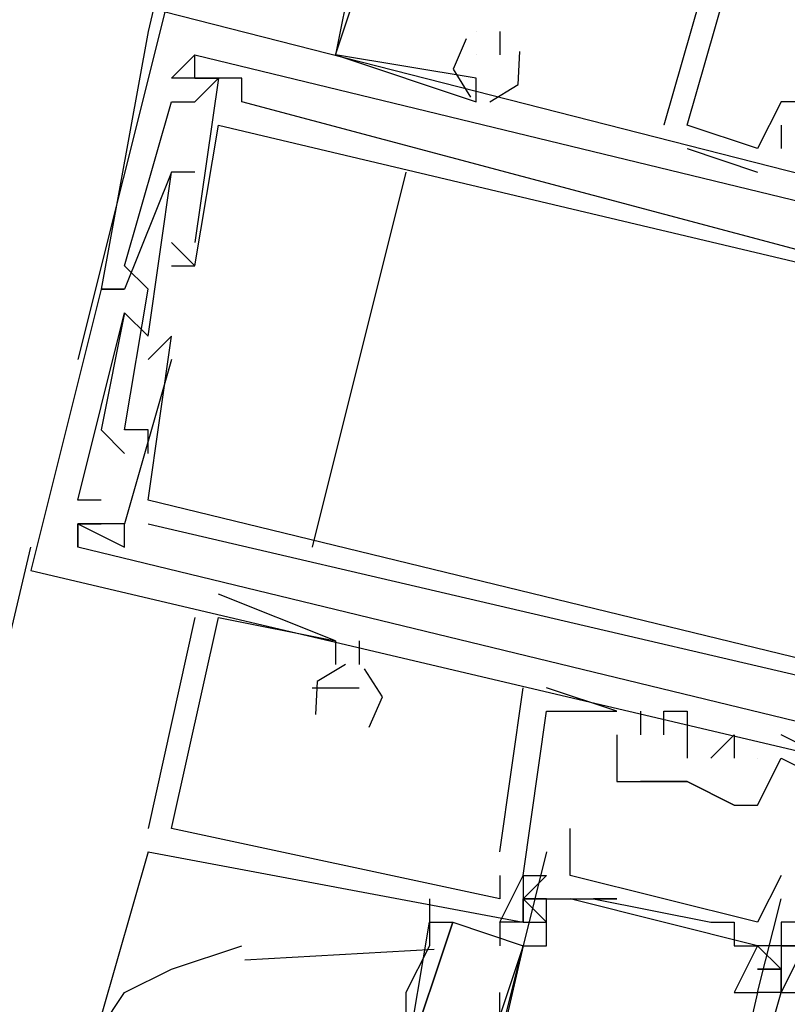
# Model space of a CAD drawing. Header units: feet. Extents: x -79 to 198, y -22 to 181.
# Tile 170 of 256: x 119.194 to 119.63, y 83.318 to 83.878. Entities that reach past the tile are written whole.
import ezdxf

# ---------------------------------------------------------------- set-up
doc = ezdxf.new("R2010")
doc.units = ezdxf.units.FT
doc.layers.add('A-LINEA', color=7, linetype='CONTINUOUS')

msp = doc.modelspace()

# ---------------------------------------------------------------- linework, layer by layer
at = {"layer": 'A-LINEA'}
for p, q in [((120.92, 90.8044), (119.2667, 83.8711)), ((119.3467, 84.1644), (119.2267, 83.6844)), ((119.5867, 83.9111), (119.56, 83.8178)), ((119.5867, 83.9111), (119.56, 83.8178)), ((119.5867, 83.9111), (119.56, 83.8178)), ((119.2667, 83.8711), (119.2667, 83.8711)), ((119.2667, 83.8711), (119.2667, 83.8711)), ((119.2667, 83.8711), (119.2667, 83.8711)), ((119.4533, 83.8711), (119.4533, 83.8711)), ((119.4533, 83.8711), (119.4533, 83.8711)), ((119.4533, 83.8711), (119.4533, 83.8711)), ((119.4533, 83.8711), (119.4533, 83.8711)), ((119.4533, 83.8711), (119.4533, 83.8711)), ((119.4533, 83.8711), (119.4533, 83.8711)), ((119.4667, 83.8711), (119.4667, 83.8578)), ((119.4667, 83.8711), (119.4667, 83.8711)), ((119.4667, 83.8711), (119.4667, 83.8578)), ((119.4667, 83.8711), (119.4667, 83.8711)), ((119.4667, 83.8711), (119.4667, 83.8578)), ((119.4667, 83.8711), (119.4667, 83.8711)), ((119.2933, 83.8578), (119.2933, 83.8578)), ((119.2933, 83.8578), (119.2933, 83.8578)), ((119.2933, 83.8578), (119.2933, 83.8578)), ((119.2933, 83.8578), (119.2933, 83.8578)), ((119.2933, 83.8578), (119.2933, 83.8578)), ((119.2933, 83.8578), (119.2933, 83.8578)), ((119.3733, 83.8578), (119.3733, 83.8578)), ((119.3733, 83.8578), (119.3733, 83.8578)), ((119.3733, 83.8578), (119.3733, 83.8578)), ((119.3733, 83.8578), (119.3733, 83.8578)), ((119.3733, 83.8578), (119.3733, 83.8578)), ((119.3733, 83.8578), (119.3733, 83.8578)), ((119.4533, 83.8578), (119.4533, 83.8578)), ((119.4533, 83.8578), (119.4533, 83.8578)), ((119.4533, 83.8578), (119.4533, 83.8578)), ((119.4667, 83.8578), (119.4667, 83.8578)), ((119.4667, 83.8578), (119.4667, 83.8578)), ((119.4667, 83.8578), (119.4667, 83.8578)), ((119.28, 83.8444), (119.28, 83.8444)), ((119.28, 83.8444), (119.28, 83.8444)), ((119.28, 83.8444), (119.28, 83.8444)), ((119.28, 83.8444), (119.28, 83.8444)), ((119.28, 83.8444), (119.28, 83.8444)), ((119.28, 83.8444), (119.28, 83.8444)), ((119.2933, 83.8444), (119.2933, 83.8444)), ((119.2933, 83.8444), (119.2933, 83.8444)), ((119.2933, 83.8444), (119.2933, 83.8444)), ((119.2933, 83.8444), (119.2933, 83.8444)), ((119.2933, 83.8444), (119.2933, 83.8444)), ((119.2933, 83.8444), (119.2933, 83.8444)), ((119.2933, 83.8444), (119.2933, 83.8444)), ((119.2933, 83.8444), (119.2933, 83.8444)), ((119.2933, 83.8444), (119.2933, 83.8444)), ((119.3067, 83.8444), (119.3067, 83.8444)), ((119.3067, 83.8444), (119.3067, 83.8444)), ((119.3067, 83.8444), (119.3067, 83.8444)), ((119.3067, 83.8444), (119.3067, 83.8444)), ((119.3067, 83.8444), (119.3067, 83.8444)), ((119.3067, 83.8444), (119.3067, 83.8444)), ((119.32, 83.8444), (119.32, 83.8444)), ((119.32, 83.8444), (119.32, 83.8444)), ((119.32, 83.8444), (119.32, 83.8444)), ((119.4533, 83.8444), (119.4533, 83.8444)), ((119.4533, 83.8444), (119.4533, 83.8444)), ((119.4533, 83.8444), (119.4533, 83.8444)), ((119.4533, 83.8444), (119.4533, 83.8444)), ((119.4533, 83.8444), (119.4533, 83.8444)), ((119.4533, 83.8444), (119.4533, 83.8444)), ((119.28, 83.8311), (119.28, 83.8311)), ((119.28, 83.8311), (119.28, 83.8311)), ((119.28, 83.8311), (119.28, 83.8311)), ((119.2933, 83.8311), (119.2933, 83.8311)), ((119.2933, 83.8311), (119.2933, 83.8311)), ((119.2933, 83.8311), (119.2933, 83.8311)), ((119.32, 83.8311), (119.32, 83.8311)), ((119.32, 83.8311), (119.32, 83.8311)), ((119.32, 83.8311), (119.32, 83.8311)), ((119.4533, 83.8311), (119.4533, 83.8311)), ((119.4533, 83.8311), (119.4533, 83.8311)), ((119.4533, 83.8311), (119.4533, 83.8311)), ((119.6267, 83.8311), (119.6267, 83.8311)), ((119.6267, 83.8311), (119.6267, 83.8311)), ((119.6267, 83.8311), (119.6267, 83.8311)), ((119.3067, 83.8178), (119.3067, 83.8178)), ((119.3067, 83.8178), (119.3067, 83.8178)), ((119.3067, 83.8178), (119.3067, 83.8178)), ((119.56, 83.8178), (119.56, 83.8178)), ((119.56, 83.8178), (119.56, 83.8178)), ((119.56, 83.8178), (119.56, 83.8178)), ((119.5733, 83.8178), (119.5733, 83.8178)), ((119.5733, 83.8178), (119.5733, 83.8178)), ((119.5733, 83.8178), (119.5733, 83.8178)), ((119.5733, 83.8178), (119.5733, 83.8178)), ((119.5733, 83.8178), (119.5733, 83.8178)), ((119.5733, 83.8178), (119.5733, 83.8178)), ((119.6267, 83.8178), (119.6267, 83.8178)), ((119.6267, 83.8178), (119.6267, 83.8178)), ((119.6267, 83.8178), (119.6267, 83.8178)), ((119.5733, 83.8044), (119.6133, 83.7911)), ((119.5733, 83.8044), (119.5733, 83.8044)), ((119.5733, 83.8044), (119.6133, 83.7911)), ((119.5733, 83.8044), (119.5733, 83.8044)), ((119.5733, 83.8044), (119.6133, 83.7911)), ((119.5733, 83.8044), (119.5733, 83.8044)), ((119.6133, 83.8044), (119.6133, 83.8044)), ((119.6133, 83.8044), (119.6133, 83.8044)), ((119.6133, 83.8044), (119.6133, 83.8044)), ((119.6133, 83.8044), (119.6133, 83.8044)), ((119.6133, 83.8044), (119.6133, 83.8044)), ((119.6133, 83.8044), (119.6133, 83.8044)), ((119.6267, 83.8044), (119.6267, 83.8044)), ((119.6267, 83.8044), (119.6267, 83.8044)), ((119.6267, 83.8044), (119.6267, 83.8044)), ((119.28, 83.7911), (119.28, 83.7911)), ((119.28, 83.7911), (119.28, 83.7911)), ((119.28, 83.7911), (119.28, 83.7911)), ((119.28, 83.7911), (119.28, 83.7911)), ((119.28, 83.7911), (119.28, 83.7911)), ((119.28, 83.7911), (119.28, 83.7911)), ((119.2933, 83.7911), (119.2933, 83.7911)), ((119.2933, 83.7911), (119.2933, 83.7911)), ((119.2933, 83.7911), (119.2933, 83.7911)), ((119.4133, 83.7911), (119.36, 83.5778)), ((119.6133, 83.7911), (119.6133, 83.7911)), ((119.6133, 83.7911), (119.6133, 83.7911)), ((119.6133, 83.7911), (119.6133, 83.7911)), ((119.2933, 83.7378), (119.28, 83.7511)), ((119.28, 83.7511), (119.28, 83.7511)), ((119.2933, 83.7378), (119.28, 83.7511)), ((119.28, 83.7511), (119.28, 83.7511)), ((119.2933, 83.7378), (119.28, 83.7511)), ((119.28, 83.7511), (119.28, 83.7511)), ((119.2933, 83.7511), (119.2933, 83.7511)), ((119.2933, 83.7511), (119.2933, 83.7511)), ((119.2933, 83.7511), (119.2933, 83.7511)), ((119.2533, 83.7378), (119.2533, 83.7378)), ((119.2533, 83.7378), (119.2533, 83.7378)), ((119.2533, 83.7378), (119.2533, 83.7378)), ((119.28, 83.7378), (119.28, 83.7378)), ((119.28, 83.7378), (119.28, 83.7378)), ((119.28, 83.7378), (119.28, 83.7378)), ((119.2933, 83.7378), (119.2933, 83.7378)), ((119.2933, 83.7378), (119.2933, 83.7378)), ((119.2933, 83.7378), (119.2933, 83.7378)), ((119.2933, 83.7378), (119.2933, 83.7378)), ((119.2933, 83.7378), (119.2933, 83.7378)), ((119.2933, 83.7378), (119.2933, 83.7378)), ((119.24, 83.7244), (119.24, 83.7244)), ((119.24, 83.7244), (119.24, 83.7244)), ((119.24, 83.7244), (119.24, 83.7244)), ((119.24, 83.7244), (119.24, 83.7244)), ((119.24, 83.7244), (119.24, 83.7244)), ((119.24, 83.7244), (119.24, 83.7244)), ((119.2533, 83.7244), (119.2533, 83.7244)), ((119.2533, 83.7244), (119.2533, 83.7244)), ((119.2533, 83.7244), (119.2533, 83.7244)), ((119.2533, 83.7244), (119.2533, 83.7244)), ((119.2533, 83.7244), (119.2533, 83.7244)), ((119.2533, 83.7244), (119.2533, 83.7244)), ((119.2667, 83.7244), (119.2667, 83.7244)), ((119.2667, 83.7244), (119.2667, 83.7244)), ((119.2667, 83.7244), (119.2667, 83.7244)), ((119.2533, 83.7111), (119.2533, 83.7111)), ((119.2533, 83.7111), (119.2533, 83.7111)), ((119.2533, 83.7111), (119.2533, 83.7111)), ((119.2533, 83.7111), (119.2533, 83.7111)), ((119.2533, 83.7111), (119.2533, 83.7111)), ((119.2533, 83.7111), (119.2533, 83.7111)), ((119.2667, 83.6978), (119.2667, 83.6978)), ((119.2667, 83.6978), (119.2667, 83.6978)), ((119.2667, 83.6978), (119.2667, 83.6978)), ((119.28, 83.6978), (119.28, 83.6978)), ((119.28, 83.6978), (119.28, 83.6978)), ((119.28, 83.6978), (119.28, 83.6978)), ((119.28, 83.6978), (119.28, 83.6978)), ((119.28, 83.6978), (119.28, 83.6978)), ((119.28, 83.6978), (119.28, 83.6978)), ((119.2667, 83.6844), (119.2667, 83.6844)), ((119.2667, 83.6844), (119.2667, 83.6844)), ((119.2667, 83.6844), (119.2667, 83.6844)), ((119.2667, 83.6844), (119.2667, 83.6844)), ((119.2667, 83.6844), (119.2667, 83.6844)), ((119.2667, 83.6844), (119.2667, 83.6844)), ((119.28, 83.6844), (119.28, 83.6844)), ((119.28, 83.6844), (119.28, 83.6844)), ((119.28, 83.6844), (119.28, 83.6844)), ((119.28, 83.6844), (119.28, 83.6844)), ((119.28, 83.6844), (119.28, 83.6844)), ((119.28, 83.6844), (119.28, 83.6844)), ((119.24, 83.6444), (119.24, 83.6444)), ((119.24, 83.6444), (119.24, 83.6444)), ((119.24, 83.6444), (119.24, 83.6444)), ((119.2533, 83.6444), (119.2533, 83.6444)), ((119.2533, 83.6444), (119.2533, 83.6444)), ((119.2533, 83.6444), (119.2533, 83.6444)), ((119.2533, 83.6444), (119.2533, 83.6444)), ((119.2533, 83.6444), (119.2533, 83.6444)), ((119.2533, 83.6444), (119.2533, 83.6444)), ((119.2667, 83.6444), (119.2667, 83.6444)), ((119.2667, 83.6444), (119.2667, 83.6444)), ((119.2667, 83.6444), (119.2667, 83.6444)), ((119.2533, 83.6311), (119.2533, 83.6311)), ((119.2533, 83.6311), (119.2533, 83.6311)), ((119.2533, 83.6311), (119.2533, 83.6311)), ((119.2667, 83.6311), (119.2667, 83.6311)), ((119.2667, 83.6311), (119.2667, 83.6311)), ((119.2667, 83.6311), (119.2667, 83.6311)), ((119.2267, 83.6044), (119.2267, 83.6044)), ((119.2267, 83.6044), (119.2267, 83.6044)), ((119.2267, 83.6044), (119.2267, 83.6044)), ((119.24, 83.6044), (119.24, 83.6044)), ((119.24, 83.6044), (119.24, 83.6044)), ((119.24, 83.6044), (119.24, 83.6044)), ((119.2667, 83.6044), (119.2667, 83.6044)), ((119.2667, 83.6044), (119.2667, 83.6044)), ((119.2667, 83.6044), (119.2667, 83.6044)), ((119.2667, 83.6044), (119.2667, 83.6044)), ((119.2667, 83.6044), (119.2667, 83.6044)), ((119.2667, 83.6044), (119.2667, 83.6044)), ((119.2267, 83.5911), (119.2267, 83.5911)), ((119.2267, 83.5911), (119.2267, 83.5911)), ((119.2267, 83.5911), (119.2267, 83.5911)), ((119.2267, 83.5911), (119.2267, 83.5911)), ((119.2267, 83.5911), (119.2267, 83.5911)), ((119.2267, 83.5911), (119.2267, 83.5911)), ((119.2267, 83.5911), (119.2267, 83.5911)), ((119.2267, 83.5911), (119.2267, 83.5911)), ((119.2267, 83.5911), (119.2267, 83.5911)), ((119.2267, 83.5911), (119.2267, 83.5911)), ((119.2267, 83.5911), (119.2267, 83.5911)), ((119.2267, 83.5911), (119.2267, 83.5911)), ((119.2267, 83.5911), (119.2267, 83.5911)), ((119.2267, 83.5911), (119.2267, 83.5911)), ((119.2267, 83.5911), (119.2267, 83.5911)), ((119.24, 83.5911), (119.24, 83.5911)), ((119.24, 83.5911), (119.24, 83.5911)), ((119.24, 83.5911), (119.24, 83.5911)), ((119.2533, 83.5911), (119.2533, 83.5911)), ((119.2533, 83.5911), (119.2533, 83.5911)), ((119.2533, 83.5911), (119.2533, 83.5911)), ((119.2533, 83.5911), (119.2533, 83.5911)), ((119.2533, 83.5911), (119.2533, 83.5911)), ((119.2533, 83.5911), (119.2533, 83.5911)), ((119.2533, 83.5911), (119.2533, 83.5911)), ((119.2533, 83.5911), (119.2533, 83.5911)), ((119.2533, 83.5911), (119.2533, 83.5911)), ((119.2533, 83.5911), (119.2533, 83.5911)), ((119.2533, 83.5911), (119.2533, 83.5911)), ((119.2533, 83.5911), (119.2533, 83.5911)), ((119.2667, 83.5911), (119.2667, 83.5911)), ((119.2667, 83.5911), (119.2667, 83.5911)), ((119.2667, 83.5911), (119.2667, 83.5911)), ((119.2667, 83.5911), (119.2667, 83.5911)), ((119.2667, 83.5911), (119.2667, 83.5911)), ((119.2667, 83.5911), (119.2667, 83.5911)), ((117.56, 76.6311), (119.2, 83.5778)), ((119.2267, 83.5778), (119.2267, 83.5778)), ((119.2267, 83.5778), (119.2267, 83.5778)), ((119.2267, 83.5778), (119.2267, 83.5778)), ((119.2267, 83.5778), (119.2267, 83.5778)), ((119.2267, 83.5778), (119.2267, 83.5778)), ((119.2267, 83.5778), (119.2267, 83.5778)), ((119.2267, 83.5778), (119.2267, 83.5778)), ((119.2267, 83.5778), (119.2267, 83.5778)), ((119.2267, 83.5778), (119.2267, 83.5778)), ((119.2533, 83.5778), (119.2533, 83.5778)), ((119.2533, 83.5778), (119.2533, 83.5778)), ((119.2533, 83.5778), (119.2533, 83.5778)), ((119.2533, 83.5778), (119.2533, 83.5778)), ((119.2533, 83.5778), (119.2533, 83.5778)), ((119.2533, 83.5778), (119.2533, 83.5778)), ((119.2, 83.5644), (119.2, 83.5644)), ((119.2, 83.5644), (119.2, 83.5644)), ((119.2, 83.5644), (119.2, 83.5644)), ((119.3733, 83.5244), (119.3067, 83.5511)), ((119.3067, 83.5511), (119.3067, 83.5511)), ((119.3733, 83.5244), (119.3067, 83.5511)), ((119.3067, 83.5511), (119.3067, 83.5511)), ((119.3733, 83.5244), (119.3067, 83.5511)), ((119.3067, 83.5511), (119.3067, 83.5511)), ((119.2933, 83.5378), (119.2667, 83.4178)), ((119.2933, 83.5378), (119.2667, 83.4178)), ((119.2933, 83.5378), (119.2667, 83.4178)), ((119.2933, 83.5378), (119.2933, 83.5378)), ((119.2933, 83.5378), (119.2933, 83.5378)), ((119.2933, 83.5378), (119.2933, 83.5378)), ((119.3067, 83.5378), (119.3067, 83.5378)), ((119.3067, 83.5378), (119.3067, 83.5378)), ((119.3067, 83.5378), (119.3067, 83.5378)), ((119.3067, 83.5378), (119.3067, 83.5378)), ((119.3067, 83.5378), (119.3067, 83.5378)), ((119.3067, 83.5378), (119.3067, 83.5378)), ((119.3733, 83.5244), (119.3733, 83.5244)), ((119.3733, 83.5244), (119.3733, 83.5244)), ((119.3733, 83.5244), (119.3733, 83.5244)), ((119.3733, 83.5244), (119.3733, 83.5244)), ((119.3733, 83.5244), (119.3733, 83.5244)), ((119.3733, 83.5244), (119.3733, 83.5244)), ((119.3867, 83.5244), (119.3867, 83.5111)), ((119.3867, 83.5244), (119.3867, 83.5244)), ((119.3867, 83.5244), (119.3867, 83.5111)), ((119.3867, 83.5244), (119.3867, 83.5244)), ((119.3867, 83.5244), (119.3867, 83.5111)), ((119.3867, 83.5244), (119.3867, 83.5244)), ((119.3733, 83.5111), (119.3733, 83.5111)), ((119.3733, 83.5111), (119.3733, 83.5111)), ((119.3733, 83.5111), (119.3733, 83.5111)), ((119.3867, 83.5111), (119.3867, 83.5111)), ((119.3867, 83.5111), (119.3867, 83.5111)), ((119.3867, 83.5111), (119.3867, 83.5111)), ((119.36, 83.4978), (119.36, 83.4978)), ((119.36, 83.4978), (119.36, 83.4978)), ((119.36, 83.4978), (119.36, 83.4978)), ((119.3733, 83.4978), (119.3733, 83.4978)), ((119.3733, 83.4978), (119.3733, 83.4978)), ((119.3733, 83.4978), (119.3733, 83.4978)), ((119.3867, 83.4978), (119.3867, 83.4978)), ((119.3867, 83.4978), (119.3867, 83.4978)), ((119.3867, 83.4978), (119.3867, 83.4978)), ((119.4667, 83.4044), (119.48, 83.4978)), ((119.4667, 83.4044), (119.48, 83.4978)), ((119.4667, 83.4044), (119.48, 83.4978)), ((119.48, 83.4978), (119.48, 83.4978)), ((119.48, 83.4978), (119.48, 83.4978)), ((119.48, 83.4978), (119.48, 83.4978)), ((119.4933, 83.4978), (119.4933, 83.4978)), ((119.4933, 83.4978), (119.4933, 83.4978)), ((119.4933, 83.4978), (119.4933, 83.4978)), ((119.4933, 83.4844), (119.4933, 83.4844)), ((119.4933, 83.4844), (119.4933, 83.4844)), ((119.4933, 83.4844), (119.4933, 83.4844)), ((119.4933, 83.4844), (119.4933, 83.4844)), ((119.4933, 83.4844), (119.4933, 83.4844)), ((119.4933, 83.4844), (119.4933, 83.4844)), ((119.5333, 83.4844), (119.5333, 83.4844)), ((119.5333, 83.4844), (119.5333, 83.4844)), ((119.5333, 83.4844), (119.5333, 83.4844)), ((119.5333, 83.4844), (119.5333, 83.4844)), ((119.5333, 83.4844), (119.5333, 83.4844)), ((119.5333, 83.4844), (119.5333, 83.4844)), ((119.5467, 83.4844), (119.5467, 83.4844)), ((119.5467, 83.4844), (119.5467, 83.4844)), ((119.5467, 83.4844), (119.5467, 83.4844)), ((119.56, 83.4844), (119.56, 83.4844)), ((119.56, 83.4844), (119.56, 83.4844)), ((119.56, 83.4844), (119.56, 83.4844)), ((119.5733, 83.4844), (119.5733, 83.4844)), ((119.5733, 83.4844), (119.5733, 83.4844)), ((119.5733, 83.4844), (119.5733, 83.4844)), ((119.5333, 83.4711), (119.5333, 83.4711)), ((119.5333, 83.4711), (119.5333, 83.4711)), ((119.5333, 83.4711), (119.5333, 83.4711)), ((119.5467, 83.4711), (119.5467, 83.4711)), ((119.5467, 83.4711), (119.5467, 83.4711)), ((119.5467, 83.4711), (119.5467, 83.4711)), ((119.56, 83.4711), (119.56, 83.4711)), ((119.56, 83.4711), (119.56, 83.4711)), ((119.56, 83.4711), (119.56, 83.4711)), ((119.6, 83.4711), (119.6, 83.4711)), ((119.6, 83.4711), (119.6, 83.4711)), ((119.6, 83.4711), (119.6, 83.4711)), ((119.6267, 83.4711), (119.6267, 83.4711)), ((119.6267, 83.4711), (119.6267, 83.4711)), ((119.6267, 83.4711), (119.6267, 83.4711)), ((119.5733, 83.4578), (119.5733, 83.4578)), ((119.5733, 83.4578), (119.5733, 83.4578)), ((119.5733, 83.4578), (119.5733, 83.4578)), ((119.5867, 83.4578), (119.5867, 83.4578)), ((119.5867, 83.4578), (119.5867, 83.4578)), ((119.5867, 83.4578), (119.5867, 83.4578)), ((119.6, 83.4578), (119.6, 83.4578)), ((119.6, 83.4578), (119.6, 83.4578)), ((119.6, 83.4578), (119.6, 83.4578)), ((119.6133, 83.4578), (119.6133, 83.4578)), ((119.6133, 83.4578), (119.6133, 83.4578)), ((119.6133, 83.4578), (119.6133, 83.4578)), ((119.6133, 83.4578), (119.6133, 83.4578)), ((119.6133, 83.4578), (119.6133, 83.4578)), ((119.6133, 83.4578), (119.6133, 83.4578)), ((119.6267, 83.4578), (119.6267, 83.4578)), ((119.6267, 83.4578), (119.6267, 83.4578)), ((119.6267, 83.4578), (119.6267, 83.4578)), ((119.6267, 83.4578), (119.6267, 83.4578)), ((119.6267, 83.4578), (119.6267, 83.4578)), ((119.6267, 83.4578), (119.6267, 83.4578)), ((119.5333, 83.4444), (119.5333, 83.4444)), ((119.5333, 83.4444), (119.5333, 83.4444)), ((119.5333, 83.4444), (119.5333, 83.4444)), ((119.5467, 83.4444), (119.5467, 83.4444)), ((119.5467, 83.4444), (119.5467, 83.4444)), ((119.5467, 83.4444), (119.5467, 83.4444)), ((119.5467, 83.4444), (119.5467, 83.4444)), ((119.5733, 83.4444), (119.5733, 83.4444)), ((119.5733, 83.4444), (119.5733, 83.4444)), ((119.5733, 83.4444), (119.5733, 83.4444)), ((119.5733, 83.4444), (119.5733, 83.4444)), ((119.5733, 83.4444), (119.5733, 83.4444)), ((119.6, 83.4311), (119.6, 83.4311)), ((119.6, 83.4311), (119.6, 83.4311)), ((119.6, 83.4311), (119.6, 83.4311)), ((119.6133, 83.4311), (119.6133, 83.4311)), ((119.6133, 83.4311), (119.6133, 83.4311)), ((119.6133, 83.4311), (119.6133, 83.4311)), ((119.2667, 83.4178), (119.2667, 83.4178)), ((119.2667, 83.4178), (119.2667, 83.4178)), ((119.2667, 83.4178), (119.2667, 83.4178)), ((119.28, 83.4178), (119.28, 83.4178)), ((119.28, 83.4178), (119.28, 83.4178)), ((119.28, 83.4178), (119.28, 83.4178)), ((119.5067, 83.4178), (119.5067, 83.4178)), ((119.2667, 83.4044), (119.24, 83.3111)), ((119.2667, 83.4044), (119.2667, 83.4044)), ((119.2667, 83.4044), (119.2667, 83.4044)), ((119.2667, 83.4044), (119.2667, 83.4044)), ((119.2667, 83.4044), (119.2667, 83.4044)), ((119.2667, 83.4044), (119.2667, 83.4044)), ((119.2667, 83.4044), (119.2667, 83.4044)), ((119.4667, 83.4044), (119.4667, 83.4044)), ((119.4667, 83.4044), (119.4667, 83.4044)), ((119.4667, 83.4044), (119.4667, 83.4044)), ((119.4933, 83.4044), (119.48, 83.3511)), ((119.4933, 83.4044), (119.4933, 83.4044)), ((119.5067, 83.4044), (119.5067, 83.4044)), ((119.4667, 83.3911), (119.4667, 83.3911)), ((119.4667, 83.3911), (119.4667, 83.3911)), ((119.4667, 83.3911), (119.4667, 83.3911)), ((119.48, 83.3911), (119.4933, 83.3911)), ((119.48, 83.3911), (119.48, 83.3911)), ((119.48, 83.3911), (119.48, 83.3911)), ((119.48, 83.3911), (119.48, 83.3911)), ((119.48, 83.3911), (119.4933, 83.3911)), ((119.48, 83.3911), (119.48, 83.3911)), ((119.48, 83.3911), (119.48, 83.3911)), ((119.48, 83.3911), (119.48, 83.3911)), ((119.48, 83.3911), (119.4933, 83.3911)), ((119.48, 83.3911), (119.48, 83.3911)), ((119.48, 83.3911), (119.48, 83.3911)), ((119.48, 83.3911), (119.48, 83.3911)), ((119.5067, 83.3911), (119.5067, 83.3911)), ((119.6267, 83.3911), (119.6267, 83.3911)), ((119.4267, 83.3778), (119.4267, 83.3644)), ((119.4667, 83.3778), (119.4667, 83.3778)), ((119.4667, 83.3778), (119.4667, 83.3778)), ((119.4667, 83.3778), (119.4667, 83.3778)), ((119.48, 83.3778), (119.48, 83.3778)), ((119.48, 83.3778), (119.48, 83.3778)), ((119.48, 83.3778), (119.48, 83.3778)), ((119.4933, 83.3778), (119.4933, 83.3778)), ((119.5067, 83.3778), (119.5067, 83.3778)), ((119.6133, 83.3511), (119.5067, 83.3778)), ((119.6133, 83.3511), (119.5067, 83.3778)), ((119.6133, 83.3511), (119.5067, 83.3778)), ((119.52, 83.3778), (119.52, 83.3778)), ((119.5333, 83.3778), (119.5333, 83.3778)), ((119.6267, 83.3778), (119.6267, 83.3778)), ((119.4667, 83.3644), (119.4667, 83.3511)), ((119.4667, 83.3644), (119.4667, 83.3644)), ((119.4667, 83.3644), (119.4667, 83.3644)), ((119.4667, 83.3644), (119.4667, 83.3644)), ((119.48, 83.3644), (119.4933, 83.3644)), ((119.48, 83.3644), (119.48, 83.3644)), ((119.48, 83.3644), (119.48, 83.3644)), ((119.48, 83.3644), (119.4933, 83.3644)), ((119.48, 83.3644), (119.48, 83.3644)), ((119.48, 83.3644), (119.48, 83.3644)), ((119.48, 83.3644), (119.4933, 83.3644)), ((119.48, 83.3644), (119.48, 83.3644)), ((119.48, 83.3644), (119.48, 83.3644)), ((119.5867, 83.3644), (119.5867, 83.3644)), ((119.6, 83.3644), (119.6, 83.3644)), ((119.6133, 83.3644), (119.6133, 83.3644)), ((119.6267, 83.3644), (119.6267, 83.3644)), ((119.6267, 83.3644), (119.6267, 83.3644)), ((119.6267, 83.3644), (119.6267, 83.3644)), ((119.48, 83.3511), (119.4533, 83.2711)), ((119.48, 83.3511), (119.48, 83.3511)), ((119.48, 83.3511), (119.48, 83.3511)), ((119.48, 83.3511), (119.48, 83.3511)), ((119.4933, 83.3511), (119.4933, 83.3511)), ((119.6, 83.3511), (119.6, 83.3511)), ((119.6133, 83.3511), (119.6133, 83.3511)), ((119.6267, 83.3511), (119.6267, 83.3511)), ((119.6267, 83.3511), (119.6267, 83.3511)), ((119.6267, 83.3511), (119.6267, 83.3511)), ((119.6267, 83.3511), (119.6267, 83.3511)), ((119.6267, 83.3511), (119.6267, 83.3511)), ((119.6267, 83.3511), (119.6267, 83.3511)), ((119.4293, 83.349), (119.3217, 83.3428)), ((119.6267, 83.3378), (119.6133, 83.3378)), ((119.6267, 83.3378), (119.6267, 83.3378)), ((119.6267, 83.3378), (119.6267, 83.3378)), ((119.6267, 83.3378), (119.6267, 83.3378)), ((119.6267, 83.3378), (119.6267, 83.3378)), ((119.2533, 83.3244), (119.2533, 83.3244)), ((119.4667, 83.2978), (119.4667, 83.3244)), ((119.6, 83.3244), (119.6, 83.3244)), ((119.6133, 83.3244), (119.6133, 83.3244)), ((119.6133, 83.3244), (119.6133, 83.3244)), ((119.6267, 83.3244), (119.6267, 83.3244)), ((119.6267, 83.3244), (119.6267, 83.3244)), ((119.6267, 83.3244), (119.6267, 83.3244)), ((119.6267, 83.3244), (119.6267, 83.3244)), ((119.6267, 83.3244), (119.6267, 83.3244)), ((119.6267, 83.3244), (119.6267, 83.3244)), ((119.6267, 83.3244), (119.6267, 83.3244))]:
    msp.add_line(p, q, dxfattribs=at)
for points in [[(119.4, 83.9911), (119.3733, 83.8578), (119.4533, 83.8311), (119.4533, 83.8444)], [(119.4, 83.9911), (119.3733, 83.8578), (119.4533, 83.8311), (119.4533, 83.8444)], [(119.4, 83.9911), (119.3733, 83.8578), (119.4533, 83.8311), (119.4533, 83.8444)], [(119.7467, 83.7778), (119.7733, 83.8978), (119.76, 83.9111), (119.76, 83.8978), (119.76, 83.8711), (119.76, 83.8844), (119.7467, 83.8711), (119.76, 83.8711), (119.7333, 83.7778), (119.7067, 83.7911), (119.7067, 83.8178), (119.6933, 83.8178), (119.6667, 83.8311), (119.64, 83.8311), (119.6267, 83.8311), (119.6133, 83.8044), (119.5733, 83.8178), (119.6, 83.9111), (119.6133, 83.9111), (119.6, 83.9111), (119.6133, 83.9378), (119.6133, 83.9244), (119.6133, 83.9378), (119.4, 83.9911)], [(119.7467, 83.7778), (119.7733, 83.8978), (119.76, 83.9111), (119.76, 83.8978), (119.76, 83.8711), (119.76, 83.8844), (119.7467, 83.8711), (119.76, 83.8711), (119.7333, 83.7778), (119.7067, 83.7911), (119.7067, 83.8178), (119.6933, 83.8178), (119.6667, 83.8311), (119.64, 83.8311), (119.6267, 83.8311), (119.6133, 83.8044), (119.5733, 83.8178), (119.6, 83.9111), (119.6133, 83.9111), (119.6, 83.9111), (119.6133, 83.9378), (119.6133, 83.9244), (119.6133, 83.9378), (119.4, 83.9911)], [(119.7467, 83.7778), (119.7733, 83.8978), (119.76, 83.9111), (119.76, 83.8978), (119.76, 83.8711), (119.76, 83.8844), (119.7467, 83.8711), (119.76, 83.8711), (119.7333, 83.7778), (119.7067, 83.7911), (119.7067, 83.8178), (119.6933, 83.8178), (119.6667, 83.8311), (119.64, 83.8311), (119.6267, 83.8311), (119.6133, 83.8044), (119.5733, 83.8178), (119.6, 83.9111), (119.6133, 83.9111), (119.6, 83.9111), (119.6133, 83.9378), (119.6133, 83.9244), (119.6133, 83.9378), (119.4, 83.9911)], [(119.4533, 83.8444), (119.3733, 83.8578), (119.4133, 83.9778), (119.6, 83.9378), (119.6, 83.9111), (119.6, 83.9111)], [(119.4533, 83.8444), (119.3733, 83.8578), (119.4133, 83.9778), (119.6, 83.9378), (119.6, 83.9111), (119.6, 83.9111)], [(119.4533, 83.8444), (119.3733, 83.8578), (119.4133, 83.9778), (119.6, 83.9378), (119.6, 83.9111), (119.6, 83.9111)], [(119.9333, 83.7111), (119.9467, 83.7111), (119.2667, 83.8844)], [(119.9333, 83.7111), (119.9467, 83.7111), (119.2667, 83.8844)], [(119.9333, 83.7111), (119.9467, 83.7111), (119.2667, 83.8844)], [(119.2667, 83.8711), (119.24, 83.7244), (119.2533, 83.7244)], [(119.2667, 83.8711), (119.24, 83.7244), (119.2533, 83.7244)], [(119.2667, 83.8711), (119.24, 83.7244), (119.2533, 83.7244)], [(119.4476, 83.8668), (119.4401, 83.8496), (119.4501, 83.8337)], [(119.4476, 83.8668), (119.4401, 83.8496), (119.4501, 83.8337)], [(119.4476, 83.8668), (119.4401, 83.8496), (119.4501, 83.8337)], [(119.7333, 83.7511), (119.72, 83.7511), (119.72, 83.7244), (119.32, 83.8311), (119.32, 83.8444), (119.2933, 83.8444), (119.2933, 83.8578), (119.28, 83.8444)], [(119.28, 83.8444), (119.2933, 83.8578), (119.7333, 83.7511), (119.7333, 83.7378), (119.72, 83.7378)], [(119.7333, 83.7511), (119.72, 83.7511), (119.72, 83.7244), (119.32, 83.8311), (119.32, 83.8444), (119.2933, 83.8444), (119.2933, 83.8578), (119.28, 83.8444)], [(119.28, 83.8444), (119.2933, 83.8578), (119.7333, 83.7511), (119.7333, 83.7378), (119.72, 83.7378)], [(119.7333, 83.7511), (119.72, 83.7511), (119.72, 83.7244), (119.32, 83.8311), (119.32, 83.8444), (119.2933, 83.8444), (119.2933, 83.8578), (119.28, 83.8444)], [(119.28, 83.8444), (119.2933, 83.8578), (119.7333, 83.7511), (119.7333, 83.7378), (119.72, 83.7378)], [(119.461, 83.8311), (119.4771, 83.8408), (119.4781, 83.8596)], [(119.461, 83.8311), (119.4771, 83.8408), (119.4781, 83.8596)], [(119.461, 83.8311), (119.4771, 83.8408), (119.4781, 83.8596)], [(119.2667, 83.6311), (119.2667, 83.6444), (119.2533, 83.6444), (119.2667, 83.7244), (119.2533, 83.7378), (119.28, 83.8311), (119.2933, 83.8311), (119.3067, 83.8444), (119.28, 83.8444)], [(119.2667, 83.6311), (119.2667, 83.6444), (119.2533, 83.6444), (119.2667, 83.7244), (119.2533, 83.7378), (119.28, 83.8311), (119.2933, 83.8311), (119.3067, 83.8444), (119.28, 83.8444)], [(119.2667, 83.6311), (119.2667, 83.6444), (119.2533, 83.6444), (119.2667, 83.7244), (119.2533, 83.7378), (119.28, 83.8311), (119.2933, 83.8311), (119.3067, 83.8444), (119.28, 83.8444)], [(119.2933, 83.8444), (119.3067, 83.8444), (119.2933, 83.7511)], [(119.2933, 83.8444), (119.3067, 83.8444), (119.2933, 83.7511)], [(119.2933, 83.8444), (119.3067, 83.8444), (119.2933, 83.7511)], [(119.28, 83.7378), (119.2933, 83.7378), (119.3067, 83.8178), (119.8133, 83.6978), (119.7867, 83.6178), (119.7867, 83.6178)], [(119.28, 83.7378), (119.2933, 83.7378), (119.3067, 83.8178), (119.8133, 83.6978), (119.7867, 83.6178), (119.7867, 83.6178)], [(119.28, 83.7378), (119.2933, 83.7378), (119.3067, 83.8178), (119.8133, 83.6978), (119.7867, 83.6178), (119.7867, 83.6178)], [(119.6267, 83.8178), (119.6267, 83.8178), (119.6267, 83.8044)], [(119.6267, 83.8178), (119.6267, 83.8178), (119.6267, 83.8044)], [(119.6267, 83.8178), (119.6267, 83.8178), (119.6267, 83.8044)], [(119.2933, 83.7911), (119.28, 83.7911), (119.2533, 83.7244), (119.24, 83.7244), (119.2, 83.5644), (119.88, 83.4044), (119.88, 83.4178), (119.8667, 83.4178)], [(119.2933, 83.7911), (119.28, 83.7911), (119.2533, 83.7244), (119.24, 83.7244), (119.2, 83.5644), (119.88, 83.4044), (119.88, 83.4178), (119.8667, 83.4178)], [(119.2933, 83.7911), (119.28, 83.7911), (119.2533, 83.7244), (119.24, 83.7244), (119.2, 83.5644), (119.88, 83.4044), (119.88, 83.4178), (119.8667, 83.4178)], [(119.24, 83.6044), (119.2267, 83.6044), (119.2533, 83.7111), (119.2667, 83.6978), (119.28, 83.7911)], [(119.24, 83.6044), (119.2267, 83.6044), (119.2533, 83.7111), (119.2667, 83.6978), (119.28, 83.7911)], [(119.24, 83.6044), (119.2267, 83.6044), (119.2533, 83.7111), (119.2667, 83.6978), (119.28, 83.7911)], [(119.2533, 83.7111), (119.24, 83.6444), (119.2533, 83.6311)], [(119.2533, 83.7111), (119.24, 83.6444), (119.2533, 83.6311)], [(119.2533, 83.7111), (119.24, 83.6444), (119.2533, 83.6311)], [(119.76, 83.4444), (119.7733, 83.4844), (119.76, 83.4844), (119.7867, 83.5644), (119.7867, 83.5778), (119.7867, 83.5778), (119.76, 83.4844), (119.2667, 83.6044), (119.28, 83.6978), (119.2667, 83.6844)], [(119.76, 83.4444), (119.7733, 83.4844), (119.76, 83.4844), (119.7867, 83.5644), (119.7867, 83.5778), (119.7867, 83.5778), (119.76, 83.4844), (119.2667, 83.6044), (119.28, 83.6978), (119.2667, 83.6844)], [(119.76, 83.4444), (119.7733, 83.4844), (119.76, 83.4844), (119.7867, 83.5644), (119.7867, 83.5778), (119.7867, 83.5778), (119.76, 83.4844), (119.2667, 83.6044), (119.28, 83.6978), (119.2667, 83.6844)], [(119.76, 83.4444), (119.7733, 83.4844), (119.76, 83.4844), (119.7867, 83.5644), (119.7867, 83.5778), (119.7867, 83.5778), (119.76, 83.4844), (119.2667, 83.6044), (119.28, 83.6978), (119.2667, 83.6844)], [(119.76, 83.4444), (119.7733, 83.4844), (119.76, 83.4844), (119.7867, 83.5644), (119.7867, 83.5778), (119.7867, 83.5778), (119.76, 83.4844), (119.2667, 83.6044), (119.28, 83.6978), (119.2667, 83.6844)], [(119.76, 83.4444), (119.7733, 83.4844), (119.76, 83.4844), (119.7867, 83.5644), (119.7867, 83.5778), (119.7867, 83.5778), (119.76, 83.4844), (119.2667, 83.6044), (119.28, 83.6978), (119.2667, 83.6844)], [(119.28, 83.6844), (119.2533, 83.5911), (119.2267, 83.5911), (119.2267, 83.5778)], [(119.28, 83.6844), (119.2533, 83.5911), (119.2267, 83.5911), (119.2267, 83.5778)], [(119.28, 83.6844), (119.2533, 83.5911), (119.2267, 83.5911), (119.2267, 83.5778)], [(119.28, 83.6844), (119.2533, 83.5911), (119.2267, 83.5911), (119.2267, 83.5778)], [(119.28, 83.6844), (119.2533, 83.5911), (119.2267, 83.5911), (119.2267, 83.5778)], [(119.28, 83.6844), (119.2533, 83.5911), (119.2267, 83.5911), (119.2267, 83.5778)], [(119.8133, 83.6578), (119.76, 83.4444), (119.68, 83.4711), (119.68, 83.4978), (119.6667, 83.4978), (119.6667, 83.4844), (119.68, 83.4844), (119.6667, 83.4711), (119.2267, 83.5778), (119.2267, 83.5911), (119.24, 83.5911)], [(119.8133, 83.6578), (119.76, 83.4444), (119.68, 83.4711), (119.68, 83.4978), (119.6667, 83.4978), (119.6667, 83.4844), (119.68, 83.4844), (119.6667, 83.4711), (119.2267, 83.5778), (119.2267, 83.5911), (119.24, 83.5911)], [(119.8133, 83.6578), (119.76, 83.4444), (119.68, 83.4711), (119.68, 83.4978), (119.6667, 83.4978), (119.6667, 83.4844), (119.68, 83.4844), (119.6667, 83.4711), (119.2267, 83.5778), (119.2267, 83.5911), (119.24, 83.5911)], [(119.2267, 83.5911), (119.2533, 83.5778), (119.2533, 83.5911)], [(119.2267, 83.5911), (119.2533, 83.5778), (119.2533, 83.5911)], [(119.2267, 83.5911), (119.2533, 83.5778), (119.2533, 83.5911)], [(119.2267, 83.5911), (119.2533, 83.5778), (119.2533, 83.5911)], [(119.2267, 83.5911), (119.2533, 83.5778), (119.2533, 83.5911)], [(119.2267, 83.5911), (119.2533, 83.5778), (119.2533, 83.5911)], [(119.2667, 83.5911), (119.6667, 83.4978), (119.6533, 83.4844)], [(119.2667, 83.5911), (119.6667, 83.4978), (119.6533, 83.4844)], [(119.2667, 83.5911), (119.6667, 83.4978), (119.6533, 83.4844)], [(119.2667, 83.5911), (119.6667, 83.4978), (119.6533, 83.4844)], [(119.2667, 83.5911), (119.6667, 83.4978), (119.6533, 83.4844)], [(119.2667, 83.5911), (119.6667, 83.4978), (119.6533, 83.4844)], [(119.4667, 83.3911), (119.4667, 83.3778), (119.28, 83.4178), (119.3067, 83.5378), (119.3733, 83.5244), (119.3733, 83.5111)], [(119.4667, 83.3911), (119.4667, 83.3778), (119.28, 83.4178), (119.3067, 83.5378), (119.3733, 83.5244), (119.3733, 83.5111)], [(119.4667, 83.3911), (119.4667, 83.3778), (119.28, 83.4178), (119.3067, 83.5378), (119.3733, 83.5244), (119.3733, 83.5111)], [(119.379, 83.5111), (119.3628, 83.5014), (119.3619, 83.4826)], [(119.379, 83.5111), (119.3628, 83.5014), (119.3619, 83.4826)], [(119.379, 83.5111), (119.3628, 83.5014), (119.3619, 83.4826)], [(119.3924, 83.4754), (119.3999, 83.4927), (119.3898, 83.5085)], [(119.3924, 83.4754), (119.3999, 83.4927), (119.3898, 83.5085)], [(119.3924, 83.4754), (119.3999, 83.4927), (119.3898, 83.5085)], [(119.36, 83.4978), (119.3733, 83.4978), (119.3733, 83.4978), (119.3867, 83.4978)], [(119.36, 83.4978), (119.3733, 83.4978), (119.3733, 83.4978), (119.3867, 83.4978)], [(119.36, 83.4978), (119.3733, 83.4978), (119.3733, 83.4978), (119.3867, 83.4978)], [(119.5333, 83.4844), (119.5333, 83.4844), (119.4933, 83.4978)], [(119.5333, 83.4844), (119.5333, 83.4844), (119.4933, 83.4978)], [(119.5333, 83.4844), (119.5333, 83.4844), (119.4933, 83.4978)], [(119.2667, 83.4044), (119.48, 83.3644), (119.48, 83.3778), (119.48, 83.3644), (119.4667, 83.3644), (119.48, 83.3911), (119.4933, 83.4844), (119.5333, 83.4844)], [(119.2667, 83.4044), (119.48, 83.3644), (119.48, 83.3778), (119.48, 83.3644), (119.4667, 83.3644), (119.48, 83.3911), (119.4933, 83.4844), (119.5333, 83.4844)], [(119.2667, 83.4044), (119.48, 83.3644), (119.48, 83.3778), (119.48, 83.3644), (119.4667, 83.3644), (119.48, 83.3911), (119.4933, 83.4844), (119.5333, 83.4844)], [(119.5467, 83.4844), (119.5467, 83.4711), (119.5467, 83.4711)], [(119.5467, 83.4844), (119.5467, 83.4711), (119.5467, 83.4711)], [(119.5467, 83.4844), (119.5467, 83.4711), (119.5467, 83.4711)], [(119.56, 83.4711), (119.56, 83.4844), (119.5733, 83.4844), (119.5733, 83.4578), (119.5733, 83.4578)], [(119.56, 83.4711), (119.56, 83.4844), (119.5733, 83.4844), (119.5733, 83.4578), (119.5733, 83.4578)], [(119.56, 83.4711), (119.56, 83.4844), (119.5733, 83.4844), (119.5733, 83.4578), (119.5733, 83.4578)], [(119.5333, 83.4711), (119.5333, 83.4444), (119.5467, 83.4444), (119.5733, 83.4444), (119.6, 83.4311), (119.6133, 83.4311), (119.6267, 83.4578), (119.6533, 83.4444), (119.64, 83.3644), (119.6267, 83.3644), (119.6267, 83.3511), (119.64, 83.3511), (119.6267, 83.3244), (119.6267, 83.3378), (119.6267, 83.3244), (119.64, 83.3244), (119.6667, 83.4578)], [(119.5333, 83.4711), (119.5333, 83.4444), (119.5467, 83.4444), (119.5733, 83.4444), (119.6, 83.4311), (119.6133, 83.4311), (119.6267, 83.4578), (119.6533, 83.4444), (119.64, 83.3644), (119.6267, 83.3644), (119.6267, 83.3511), (119.64, 83.3511), (119.6267, 83.3244), (119.6267, 83.3378), (119.6267, 83.3244), (119.64, 83.3244), (119.6667, 83.4578)], [(119.5333, 83.4711), (119.5333, 83.4444), (119.5467, 83.4444), (119.5733, 83.4444), (119.6, 83.4311), (119.6133, 83.4311), (119.6267, 83.4578), (119.6533, 83.4444), (119.64, 83.3644), (119.6267, 83.3644), (119.6267, 83.3511), (119.64, 83.3511), (119.6267, 83.3244), (119.6267, 83.3378), (119.6267, 83.3244), (119.64, 83.3244), (119.6667, 83.4578)], [(119.5867, 83.4578), (119.6, 83.4711), (119.6, 83.4578), (119.6, 83.4578)], [(119.5867, 83.4578), (119.6, 83.4711), (119.6, 83.4578), (119.6, 83.4578)], [(119.5867, 83.4578), (119.6, 83.4711), (119.6, 83.4578), (119.6, 83.4578)], [(119.6533, 83.4578), (119.6533, 83.4578), (119.6267, 83.4711)], [(119.6533, 83.4578), (119.6533, 83.4578), (119.6267, 83.4711)], [(119.6533, 83.4578), (119.6533, 83.4578), (119.6267, 83.4711)], [(119.6, 83.4311), (119.5733, 83.4444), (119.5733, 83.4444), (119.5467, 83.4444)], [(119.6267, 83.3911), (119.6133, 83.3644), (119.5067, 83.3911), (119.5067, 83.4178)], [(119.48, 83.3644), (119.4667, 83.3644), (119.48, 83.3911), (119.48, 83.3911), (119.48, 83.3644), (119.48, 83.3778)], [(119.48, 83.3644), (119.4667, 83.3644), (119.48, 83.3911), (119.48, 83.3911), (119.48, 83.3644), (119.48, 83.3778)], [(119.48, 83.3644), (119.4667, 83.3644), (119.48, 83.3911), (119.48, 83.3911), (119.48, 83.3644), (119.48, 83.3778)], [(119.4933, 83.3644), (119.48, 83.3778), (119.4933, 83.3911)], [(119.4933, 83.3644), (119.48, 83.3778), (119.4933, 83.3911)], [(119.4933, 83.3644), (119.48, 83.3778), (119.4933, 83.3911)], [(119.44, 83.1911), (119.48, 83.3511), (119.4933, 83.3511), (119.4933, 83.3778), (119.5067, 83.3778), (119.5333, 83.3778), (119.52, 83.3778), (119.5867, 83.3644), (119.6, 83.3644), (119.6, 83.3511), (119.6133, 83.3511), (119.6, 83.3244), (119.6133, 83.3244), (119.5733, 83.1511), (119.56, 83.1511), (119.56, 83.1778), (119.56, 83.1778)], [(119.4933, 83.3778), (119.48, 83.3778), (119.4933, 83.3778)], [(119.4933, 83.3644), (119.48, 83.3778), (119.4933, 83.3644)], [(119.4933, 83.3778), (119.48, 83.3778), (119.4933, 83.3778)], [(119.4933, 83.3778), (119.48, 83.3778), (119.4933, 83.3778)], [(119.4933, 83.3644), (119.48, 83.3778), (119.4933, 83.3644)], [(119.4933, 83.3778), (119.48, 83.3778), (119.4933, 83.3778)], [(119.4933, 83.3778), (119.48, 83.3778), (119.4933, 83.3778)], [(119.4933, 83.3644), (119.48, 83.3778), (119.4933, 83.3644)], [(119.4933, 83.3778), (119.48, 83.3778), (119.4933, 83.3778)], [(119.5733, 83.1378), (119.6267, 83.3244), (119.6133, 83.3244), (119.6267, 83.3778)], [(119.4267, 83.3644), (119.4267, 83.3511), (119.4133, 83.3244), (119.4133, 83.2978), (119.4133, 83.2844), (119.4133, 83.2844), (119.4, 83.2311)], [(119.4533, 83.2711), (119.4133, 83.2844), (119.44, 83.3644), (119.48, 83.3511)], [(119.4133, 83.2844), (119.4133, 83.2844), (119.4267, 83.3644), (119.44, 83.3644), (119.4133, 83.2844), (119.4133, 83.2844), (119.4133, 83.2844)], [(119.2133, 83.2578), (119.2267, 83.2844), (119.2533, 83.3244), (119.28, 83.3378), (119.32, 83.3511)], [(119.48, 83.3511), (119.44, 83.1778), (119.4667, 83.1644)], [(119.6267, 83.3511), (119.6267, 83.3511), (119.6133, 83.3511)], [(119.6267, 83.3378), (119.6133, 83.3511), (119.6267, 83.3378), (119.6133, 83.3378)], [(119.6267, 83.3244), (119.6267, 83.3244), (119.64, 83.3511), (119.6267, 83.3511), (119.6267, 83.3244)], [(119.6133, 83.3378), (119.6267, 83.3378), (119.6133, 83.3378)]]:
    msp.add_lwpolyline(points, dxfattribs=at)

doc.saveas('drawing.dxf')
